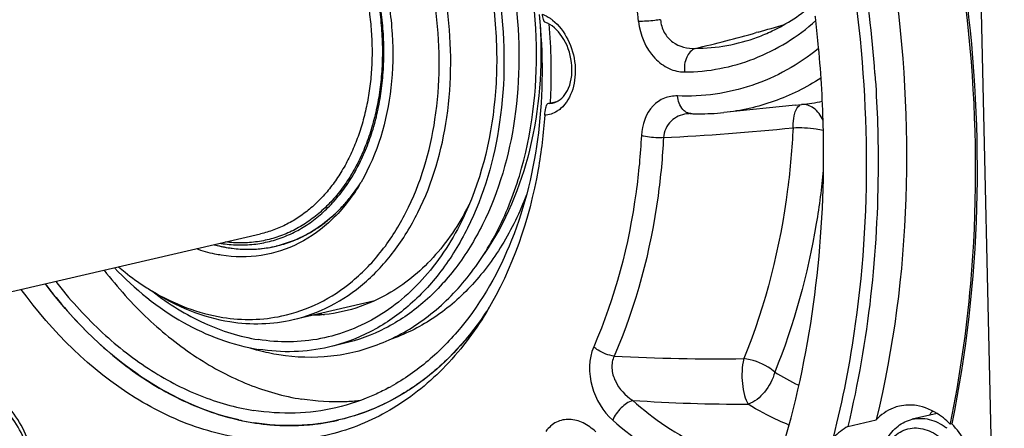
# Model space of a CAD drawing. Header units: millimetres. Extents: x -134 to 420, y 0 to 297.
# Tile 6 of 53: x 166.05 to 180.16, y 31.45 to 37.3. Entities that reach past the tile are written whole.
import ezdxf

# ---------------------------------------------------------------- set-up
doc = ezdxf.new("R2010")
doc.units = ezdxf.units.MM
doc.header["$LTSCALE"] = 23.1
doc.layers.add('COMPONENTS', color=7, linetype='CONTINUOUS')

msp = doc.modelspace()

# ---------------------------------------------------------------- linework, layer by layer
at = {"layer": 'COMPONENTS', "color": 7, "linetype": 'CONTINUOUS'}
for p, q in [((180.162, 23.21482), (179.59096, 47.96047)), ((173.61747, 36.10004), (173.7532, 36.13149)), ((173.61578, 36.09957), (173.61776, 36.10011)), ((177.16803, 36.07777), (176.14215, 35.9723)), ((177.16462, 36.07742), (177.25538, 36.08686)), ((175.65343, 35.95755), (175.65338, 35.95755)), ((161.41382, 32.36121), (169.5006, 34.23479)), ((169.96766, 33.00728), (171.1409, 33.2791)), ((170.69209, 32.66316), (170.47794, 32.61354)), ((179.19782, 31.66204), (178.84287, 31.57981)), ((170.33855, 31.51738), (170.32905, 31.51612)), ((177.91895, 31.47789), (178.32686, 31.5724)), ((179.38803, 31.50917), (179.38973, 31.5174)), ((179.40842, 31.51389), (179.38803, 31.50917))]:
    msp.add_line(p, q, dxfattribs=at)
at = {"layer": 'COMPONENTS', "color": 9, "linetype": 'CONTINUOUS'}
for p, q in [((176.63337, 37.12487), (176.60674, 37.1174)), ((173.63999, 36.10372), (173.74787, 36.12871))]:
    msp.add_line(p, q, dxfattribs=at)
at = {"layer": 'COMPONENTS', "color": 7, "linetype": 'CONTINUOUS'}
msp.add_lwpolyline([(175.65343, 35.95755), (175.65983, 35.95779), (175.67047, 35.95768)], dxfattribs=at)
at = {"layer": 'COMPONENTS', "color": 9, "linetype": 'CONTINUOUS'}
for centre, radius, start, end in [((163.8505, 36.15225), 11.12605, 5.808221, 10.222065), ((170.66428, 58.35167), 22.05011, 283.288102, 285.634393), ((170.86855, 57.61377), 21.28445, 285.714638, 286.77034), ((176.90415, 39.24254), 3.17517, 276.350956, 281.789688), ((173.63025, 36.41424), 0.31067, 271.796329, 280.227736), ((173.63032, 36.41357), 0.31, 280.236885, 283.062869), ((175.6802, 35.46228), 0.49598, 96.730044, 98.284052), ((175.68122, 35.45364), 0.50468, 95.19023, 96.730024), ((175.68215, 35.44329), 0.51507, 93.201097, 95.1886), ((173.57878, 70.10322), 34.53178, 272.819241, 275.909706), ((176.02081, 58.9028), 26.45782, 266.856756, 270.881517), ((178.64574, 35.07206), 3.32792, 237.783403, 244.5482), ((176.48497, 56.86744), 25.07221, 266.227506, 270.014616)]:
    msp.add_arc(centre, radius, start, end, dxfattribs=at)
at = {"layer": 'COMPONENTS', "color": 7, "linetype": 'CONTINUOUS'}
for centre, radius, start, end in [((159.84505, 35.20703), 18.50988, 4.11053, 9.239238), ((160.31059, 35.31715), 17.26338, 6.561576, 6.779424), ((160.39503, 35.32658), 17.17841, 5.277053, 6.562497), ((165.7278, 36.53982), 7.94109, 357.401077, 5.072018), ((160.72469, 35.35448), 16.84759, 1.20516, 5.285674), ((166.12501, 36.53157), 7.54391, 356.788543, 357.326859), ((173.64647, 36.34355), 0.23818, 283.085595, 292.83361), ((175.80455, 39.33906), 3.38404, 267.730389, 268.625295), ((175.80414, 39.32198), 3.36696, 268.625314, 269.522892), ((175.80433, 39.26743), 3.31241, 269.511738, 275.853533), ((168.77333, 36.3487), 2.56652, 326.318135, 327.039131), ((168.75284, 36.362), 2.59095, 326.671823, 327.68579), ((168.56211, 36.36477), 2.75555, 328.80848, 329.757115), ((169.13222, 36.35324), 3.76451, 331.060402, 333.275474), ((169.35224, 36.00765), 1.99488, 254.997151, 260.974069), ((169.35936, 36.03583), 2.02394, 255.046889, 257.591773), ((169.22838, 35.95352), 1.87775, 260.625383, 261.021876), ((169.34491, 35.96943), 1.95598, 257.587432, 261.010493), ((169.33487, 35.90681), 1.89257, 261.014515, 264.522361), ((169.33011, 35.85752), 1.84304, 264.523348, 268.106896), ((169.32855, 35.81155), 1.79704, 268.108077, 271.771086), ((169.32947, 35.77761), 1.76309, 271.775393, 275.505988), ((169.3313, 35.75791), 1.74332, 275.508232, 279.289968), ((169.3332, 35.74585), 1.73111, 279.292386, 283.043417), ((169.33325, 35.74546), 1.73071, 283.044732, 286.91071), ((169.6894, 36.33953), 3.40275, 237.280242, 238.924267), ((170.80971, 35.71407), 2.66351, 259.824274, 261.593648), ((168.97564, 35.61418), 4.51456, 325.304771, 326.40663), ((170.27758, 35.65973), 3.19515, 253.101912, 255.354024), ((170.24755, 35.54276), 3.07439, 255.34432, 260.97785), ((169.84322, 34.80397), 3.15022, 298.385096, 299.02975), ((179.84911, 31.16442), 0.89495, 143.22706, 148.035043), ((169.94867, 34.96834), 3.48079, 257.425948, 261.00904), ((169.93002, 34.85241), 3.36337, 261.014327, 264.677902), ((169.92472, 34.80083), 3.31151, 264.686319, 265.262493), ((169.92127, 34.75465), 3.26521, 265.255871, 268.826771), ((169.91989, 34.7075), 3.21804, 268.834205, 269.518068), ((169.91987, 34.66416), 3.1747, 269.511809, 273.180319), ((169.92171, 34.62393), 3.13443, 273.187687, 273.70732), ((169.92311, 34.60454), 3.11499, 273.70467, 277.4881), ((169.92639, 34.57878), 3.08902, 277.66784, 281.53589), ((169.92815, 34.56952), 3.07959, 281.538216, 282.5265), ((169.92845, 34.56817), 3.07821, 282.526556, 283.043382), ((178.57398, 30.70358), 1.14527, 44.700909, 48.121244), ((178.84073, 30.79478), 0.82587, 52.566846, 54.035752)]:
    msp.add_arc(centre, radius, start, end, dxfattribs=at)
for points, knots in [([(169.76544, 32.50641), (170.00986, 32.46779), (170.50801, 32.45229), (171.23485, 32.63304), (171.89599, 33.00883), (172.46243, 33.5586), (172.91512, 34.25589), (173.3593, 35.36941), (173.54714, 36.96499), (173.22142, 38.89166), (172.51997, 40.37123), (171.73518, 41.34013), (171.07539, 41.91248), (170.35714, 42.31961), (169.84268, 42.47149), (169.5882, 42.5117)], [0, 0, 0, 0, 0.05352936, 0.10633417, 0.16004616, 0.21610303, 0.27547821, 0.33855149, 0.47409381, 0.6166849, 0.75646109, 0.8226586, 0.88530789, 0.94427051, 1, 1, 1, 1]), ([(169.46282, 42.33991), (169.68381, 42.30499), (170.13122, 42.17834), (170.76431, 41.84341), (171.35749, 41.37135), (172.085, 40.56445), (172.78554, 39.30937), (173.22233, 37.62361), (173.22674, 35.91885), (172.85042, 34.60362), (172.32725, 33.74574), (171.85486, 33.23613), (171.30626, 32.86163), (170.89836, 32.71095), (170.69209, 32.66316)], [0, 0, 0, 0, 0.05416402, 0.11147199, 0.17234645, 0.236727, 0.3735312, 0.51550763, 0.65407491, 0.78180305, 0.84059496, 0.89600197, 0.94874128, 1, 1, 1, 1]), ([(169.24867, 42.29029), (169.46966, 42.25538), (169.91706, 42.12873), (170.55015, 41.7938), (171.14333, 41.32175), (171.87083, 40.51485), (172.57137, 39.25978), (173.00817, 37.57404), (173.01259, 35.86928), (172.63628, 34.55405), (172.11314, 33.69617), (171.64075, 33.18655), (171.09216, 32.81204), (170.68426, 32.66135), (170.47799, 32.61356)], [0, 0, 0, 0, 0.05416395, 0.11147183, 0.17234617, 0.23672658, 0.3735305, 0.51550677, 0.6540741, 0.78180253, 0.84059464, 0.89600183, 0.94874127, 1, 1, 1, 1]), ([(169.96752, 33.00725), (170.15301, 33.05022), (170.51983, 33.18568), (171.01317, 33.52244), (171.43799, 33.98068), (171.90847, 34.75212), (172.24691, 35.93483), (172.24296, 37.46785), (171.8502, 38.98379), (171.22023, 40.11243), (170.56602, 40.83806), (170.0326, 41.26254), (169.4633, 41.56374), (169.06097, 41.67763), (168.86224, 41.70902)], [0, 0, 0, 0, 0.05125909, 0.10399804, 0.15940464, 0.21819624, 0.34592403, 0.4844917, 0.62646898, 0.76327404, 0.82765504, 0.88853003, 0.94583612, 1, 1, 1, 1]), ([(169.80742, 33.05941), (169.99065, 33.09846), (170.35357, 33.22544), (170.84337, 33.54901), (171.2662, 33.99369), (171.73606, 34.74649), (172.07734, 35.90679), (172.08115, 37.41503), (171.70011, 38.90944), (171.08271, 40.02347), (170.43968, 40.74021), (169.91481, 41.15959), (169.35428, 41.45712), (168.95797, 41.56954), (168.76223, 41.60047)], [0, 0, 0, 0, 0.05125226, 0.10390016, 0.15916821, 0.2178114, 0.34531313, 0.48383895, 0.62594256, 0.76295689, 0.82744296, 0.88840848, 0.94578523, 1, 1, 1, 1]), ([(170.84325, 41.4009), (171.30774, 41.02173), (171.90299, 40.28548), (172.44728, 39.1577), (172.73893, 38.21855), (172.89002, 37.24684), (172.89716, 35.99461), (172.68635, 35.07158), (172.43595, 34.52677)], [0, 0, 0, 0, 0.2397793, 0.36855813, 0.49999889, 0.6314398, 0.76021909, 1, 1, 1, 1]), ([(168.93534, 34.09878), (168.97451, 34.09259), (169.05288, 34.08274), (169.17062, 34.07571), (169.28763, 34.07651), (169.40362, 34.08514), (169.5183, 34.10157), (169.63139, 34.12579), (169.74263, 34.15771), (169.85173, 34.19727), (169.95843, 34.24436), (170.06248, 34.29887), (170.16362, 34.36068), (170.29506, 34.45315), (170.45107, 34.5868), (170.62148, 34.77238), (170.77479, 34.98238), (170.90955, 35.21474), (171.02453, 35.4672), (171.11866, 35.73735), (171.19109, 36.02259), (171.24114, 36.32022), (171.26835, 36.62738), (171.27248, 36.94114), (171.25349, 37.25851), (171.21156, 37.57646), (171.1471, 37.89194), (171.06073, 38.20194), (170.95326, 38.50349), (170.82574, 38.79371), (170.67936, 39.06984), (170.51553, 39.32921), (170.33576, 39.56939), (170.08123, 39.85633), (169.79857, 40.10204), (169.4936, 40.29482), (169.26215, 40.4086), (169.02667, 40.49264), (168.86641, 40.52871), (168.78667, 40.54131)], [0, 0, 0, 0, 0.01334929, 0.02656638, 0.03967672, 0.05270744, 0.06568691, 0.07864437, 0.09160939, 0.10461143, 0.11767935, 0.13084093, 0.1441225, 0.15754851, 0.18490789, 0.21308206, 0.24217772, 0.27225811, 0.30334445, 0.33541914, 0.36842982, 0.40229393, 0.43690337, 0.47212902, 0.50782533, 0.54383461, 0.57999137, 0.61612646, 0.6520713, 0.68766197, 0.72274348, 0.75717406, 0.79082952, 0.82360784, 0.88619453, 0.91601974, 0.94487229, 0.97282646, 1, 1, 1, 1]), ([(169.69737, 40.34169), (170.0899, 40.08091), (170.59772, 39.52127), (171.05354, 38.63766), (171.29451, 37.88586), (171.40935, 37.10474), (171.38938, 36.11047), (171.18007, 35.38415), (170.94262, 34.97689)], [0, 0, 0, 0, 0.23735471, 0.36697059, 0.4999437, 0.63292523, 0.76256543, 1, 1, 1, 1]), ([(178.12989, 40.10777), (178.32003, 39.39528), (178.89557, 36.59193), (178.82482, 33.6375), (178.32686, 31.5724)], [0, 0, 0, 0, 0.257685, 1, 1, 1, 1]), ([(179.38973, 31.5174), (179.52633, 32.17845), (179.92265, 34.9398), (179.68393, 37.78139), (179.1959, 39.83492)], [0, 0, 0, 0, 0.24230969, 1, 1, 1, 1]), ([(179.21629, 39.83965), (179.38187, 39.14294), (179.8861, 36.40058), (179.82874, 33.54272), (179.40842, 31.51389)], [0, 0, 0, 0, 0.25685435, 1, 1, 1, 1]), ([(177.71404, 31.32065), (177.85003, 31.85577), (178.28488, 34.10523), (178.22893, 36.44016), (177.95013, 38.15357)], [0, 0, 0, 0, 0.24130962, 1, 1, 1, 1]), ([(176.62452, 37.05315), (176.69626, 37.07957), (176.98449, 37.20104), (177.24942, 37.37589), (177.42921, 37.52887)], [0, 0, 0, 0, 0.24463324, 1, 1, 1, 1]), ([(173.49411, 37.37739), (173.55309, 36.81601), (173.55227, 35.71179), (173.18363, 34.1653), (172.56878, 33.06908), (171.92286, 32.4071), (171.55995, 32.15389), (171.37191, 32.04953)], [0, 0, 0, 0, 0.28028611, 0.54292837, 0.78194661, 0.89321075, 1, 1, 1, 1]), ([(173.57842, 37.26962), (173.56582, 37.27405), (173.55031, 37.3194), (173.54369, 37.35545), (173.54071, 37.38212)], [0, 0, 0, 0, 0.33247817, 1, 1, 1, 1]), ([(173.73889, 36.12403), (173.82008, 36.15818), (173.96152, 36.34812), (173.98235, 36.70287), (173.86349, 37.05448), (173.6786, 37.23412), (173.57842, 37.26962)], [0, 0, 0, 0, 0.19529198, 0.47060407, 0.76433464, 1, 1, 1, 1]), ([(173.50839, 37.22529), (173.54405, 36.62738), (173.46139, 35.47399), (173.01574, 34.39308), (172.70751, 33.94915)], [0, 0, 0, 0, 0.52568723, 1, 1, 1, 1]), ([(178.30732, 36.53384), (178.33843, 36.09955), (178.39903, 34.4066), (178.21397, 32.70137), (177.91895, 31.47789)], [0, 0, 0, 0, 0.25703334, 1, 1, 1, 1]), ([(173.57416, 35.93293), (173.57662, 35.96905), (173.58539, 36.02489), (173.60129, 36.08372), (173.61578, 36.09957)], [0, 0, 0, 0, 0.62761563, 1, 1, 1, 1]), ([(173.57416, 35.93293), (173.55648, 35.6728), (173.44032, 34.6956), (173.11483, 33.73392), (172.73993, 33.11459)], [0, 0, 0, 0, 0.26478467, 1, 1, 1, 1]), ([(176.58146, 30.02572), (176.75646, 30.45222), (177.38295, 32.28133), (177.59917, 34.23969), (177.56855, 35.70883)], [0, 0, 0, 0, 0.23880407, 1, 1, 1, 1]), ([(170.91932, 34.93767), (170.81076, 34.75837), (170.55932, 34.43357), (170.07245, 34.07736), (169.51558, 33.89521), (169.12807, 33.89908), (168.93926, 33.92891)], [0, 0, 0, 0, 0.26678559, 0.51612245, 0.75670314, 1, 1, 1, 1]), ([(170.91767, 34.93845), (170.77439, 34.72057), (170.50956, 34.42761), (170.0741, 34.16718), (169.84151, 34.08666), (169.72389, 34.05941)], [0, 0, 0, 0, 0.5166571, 0.76079089, 1, 1, 1, 1]), ([(169.83668, 34.08959), (169.8893, 34.10558), (169.99345, 34.14274), (170.14445, 34.21324), (170.28993, 34.29829), (170.42919, 34.39749), (170.56159, 34.51036), (170.68652, 34.63635), (170.8034, 34.77488), (170.87479, 34.87401), (170.90901, 34.92536)], [0, 0, 0, 0, 0.1189741, 0.23882652, 0.3600392, 0.48305343, 0.60825887, 0.73598569, 0.86649966, 1, 1, 1, 1]), ([(173.3136, 34.79384), (173.21807, 34.54427), (172.99173, 34.07441), (172.53507, 33.46646), (171.98556, 32.99887), (171.56358, 32.7913), (171.34807, 32.71858)], [0, 0, 0, 0, 0.27200563, 0.52741725, 0.76848422, 1, 1, 1, 1]), ([(172.43595, 34.52677), (172.29473, 34.21954), (171.95117, 33.65753), (171.23119, 33.01992), (170.37184, 32.67935), (169.76352, 32.67436), (169.4695, 32.72081)], [0, 0, 0, 0, 0.27200642, 0.52249029, 0.76054309, 1, 1, 1, 1]), ([(172.42666, 34.53164), (172.2829, 34.27171), (171.94361, 33.80064), (171.47743, 33.44883), (171.2321, 33.32309)], [0, 0, 0, 0, 0.51865016, 1, 1, 1, 1]), ([(168.93926, 33.92891), (168.90894, 33.9337), (168.78632, 33.95603), (168.66582, 33.98968), (168.57716, 34.02063)], [0, 0, 0, 0, 0.24639032, 1, 1, 1, 1]), ([(169.03928, 34.03747), (169.09688, 34.02837), (169.21222, 34.01549), (169.38535, 34.01262), (169.5564, 34.02637), (169.6686, 34.0466), (169.72389, 34.05941)], [0, 0, 0, 0, 0.25391689, 0.50451409, 0.75283564, 1, 1, 1, 1]), ([(167.40765, 33.74952), (167.69788, 33.44503), (168.32759, 32.92987), (169.09661, 32.64075), (169.47272, 32.58133)], [0, 0, 0, 0, 0.52488159, 1, 1, 1, 1]), ([(167.46465, 33.7623), (167.49571, 33.73607), (167.6195, 33.63473), (167.74973, 33.5412), (167.85011, 33.47671)], [0, 0, 0, 0, 0.25415516, 1, 1, 1, 1]), ([(167.25886, 33.71501), (167.45111, 33.46717), (167.861, 33.0112), (168.55974, 32.45381), (169.30602, 32.05818), (169.83352, 31.90868), (170.09407, 31.86751)], [0, 0, 0, 0, 0.2720095, 0.5291831, 0.77125211, 1, 1, 1, 1]), ([(166.4168, 33.52018), (166.61703, 33.25332), (167.04568, 32.76205), (167.78112, 32.16084), (168.5697, 31.73436), (169.12872, 31.57393), (169.4047, 31.53033)], [0, 0, 0, 0, 0.27248421, 0.5298886, 0.77179955, 1, 1, 1, 1]), ([(169.1909, 31.57104), (168.66274, 31.68873), (167.59688, 32.20014), (166.78132, 33.03456), (166.41736, 33.51949)], [0, 0, 0, 0, 0.47158369, 1, 1, 1, 1]), ([(166.56542, 33.55435), (166.75766, 33.30651), (167.16755, 32.85054), (167.8663, 32.29315), (168.61258, 31.89752), (169.14008, 31.74802), (169.40063, 31.70685)], [0, 0, 0, 0, 0.2720095, 0.5291831, 0.77125211, 1, 1, 1, 1]), ([(172.73993, 33.11459), (172.56271, 32.82184), (172.15745, 32.2877), (171.38658, 31.67685), (170.50533, 31.31703), (169.55884, 31.23055), (168.59651, 31.41923), (167.31363, 32.03483), (166.51455, 32.83224), (166.07213, 33.43943)], [0, 0, 0, 0, 0.12712011, 0.24643514, 0.36115567, 0.47569146, 0.59450381, 0.72092832, 1, 1, 1, 1]), ([(167.93211, 33.42403), (168.10833, 33.31083), (168.47197, 33.12053), (168.868, 33.00923), (169.06372, 32.97831)], [0, 0, 0, 0, 0.51386133, 1, 1, 1, 1]), ([(167.933, 33.42512), (168.09428, 33.32794), (168.42566, 33.16441), (168.78297, 33.06755), (168.95978, 33.03962)], [0, 0, 0, 0, 0.51263867, 1, 1, 1, 1]), ([(167.95624, 33.40848), (168.18457, 33.23096), (168.66315, 32.93256), (169.20353, 32.76283), (169.4695, 32.72081)], [0, 0, 0, 0, 0.51786903, 1, 1, 1, 1]), ([(171.2321, 33.32309), (171.07651, 33.24334), (170.74705, 33.11769), (170.39761, 33.07021), (170.22324, 33.06594)], [0, 0, 0, 0, 0.50060163, 1, 1, 1, 1]), ([(172.78049, 33.18429), (172.64025, 32.96485), (172.32991, 32.55887), (171.94633, 32.2198), (171.74427, 32.07693)], [0, 0, 0, 0, 0.51275063, 1, 1, 1, 1]), ([(168.95978, 33.03962), (169.10122, 33.01727), (169.38606, 32.99722), (169.66988, 33.0301), (169.80742, 33.05941)], [0, 0, 0, 0, 0.5045109, 1, 1, 1, 1]), ([(172.68747, 33.04444), (172.43427, 32.67873), (171.83259, 32.03671), (171.02822, 31.66322), (170.62316, 31.56938)], [0, 0, 0, 0, 0.5168625, 1, 1, 1, 1]), ([(169.06372, 32.97831), (169.21464, 32.95447), (169.51882, 32.93427), (169.82135, 32.97339), (169.96752, 33.00725)], [0, 0, 0, 0, 0.50454405, 1, 1, 1, 1]), ([(170.47799, 32.61356), (170.31542, 32.57589), (169.97892, 32.53235), (169.64058, 32.55481), (169.47272, 32.58133)], [0, 0, 0, 0, 0.49545766, 1, 1, 1, 1]), ([(160.46127, 32.41686), (160.87287, 31.42869), (161.85639, 29.57943), (163.80646, 27.25918), (166.08272, 25.60038), (167.79598, 25.00345), (168.63568, 24.87079)], [0, 0, 0, 0, 0.27759497, 0.53896686, 0.77954471, 1, 1, 1, 1]), ([(171.74427, 32.07693), (171.57444, 31.95684), (171.21521, 31.74908), (170.82204, 31.61545), (170.62313, 31.56937)], [0, 0, 0, 0, 0.50461724, 1, 1, 1, 1]), ([(166.18512, 31.08528), (166.15337, 31.20485), (166.06451, 31.43056), (165.82326, 31.77839), (165.53993, 31.95693), (165.35537, 31.97052)], [0, 0, 0, 0, 0.29165862, 0.56370701, 1, 1, 1, 1]), ([(171.34082, 32.0325), (171.28074, 32.00003), (171.03839, 31.87905), (170.77983, 31.79044), (170.58254, 31.74473)], [0, 0, 0, 0, 0.25219076, 1, 1, 1, 1]), ([(170.92324, 31.84563), (170.8551, 31.83823), (170.57881, 31.81768), (170.29992, 31.83499), (170.09407, 31.86751)], [0, 0, 0, 0, 0.24748888, 1, 1, 1, 1]), ([(178.65969, 31.76833), (178.62875, 31.76118), (178.50451, 31.72227), (178.39429, 31.6436), (178.32686, 31.5724)], [0, 0, 0, 0, 0.24462824, 1, 1, 1, 1]), ([(179.33852, 31.5563), (179.30588, 31.58555), (179.178, 31.6876), (179.02167, 31.75738), (178.90321, 31.7761)], [0, 0, 0, 0, 0.26762972, 1, 1, 1, 1]), ([(170.58254, 31.74473), (170.3914, 31.70045), (169.99577, 31.64926), (169.59799, 31.67567), (169.40063, 31.70685)], [0, 0, 0, 0, 0.49545948, 1, 1, 1, 1]), ([(170.62313, 31.56937), (170.42607, 31.52372), (170.01823, 31.47096), (169.60815, 31.49818), (169.4047, 31.53033)], [0, 0, 0, 0, 0.4954603, 1, 1, 1, 1]), ([(178.34826, 30.74288), (178.34596, 30.84234), (178.36364, 31.03464), (178.46063, 31.29345), (178.59929, 31.46077), (178.7339, 31.54562), (178.80627, 31.57133), (178.84287, 31.57981)], [0, 0, 0, 0, 0.28525239, 0.54693883, 0.78197831, 0.89226481, 1, 1, 1, 1]), ([(178.84287, 31.57981), (178.88204, 31.58888), (178.96401, 31.59759), (179.13385, 31.57541), (179.25404, 31.51525), (179.32575, 31.46323)], [0, 0, 0, 0, 0.23636414, 0.47909575, 1, 1, 1, 1]), ([(179.22144, 29.4349), (179.30154, 29.45343), (179.46069, 29.52692), (179.64781, 29.72388), (179.77567, 29.98815), (179.85906, 30.40941), (179.78665, 30.96473), (179.56009, 31.36071), (179.40842, 31.51389)], [0, 0, 0, 0, 0.10131991, 0.20957899, 0.32859789, 0.45832975, 0.73434939, 1, 1, 1, 1]), ([(178.35464, 30.71008), (178.35221, 30.81536), (178.37017, 30.97188), (178.44393, 31.15854), (178.51881, 31.27492), (178.61217, 31.36628), (178.72078, 31.42852), (178.84015, 31.45843), (178.96479, 31.45459), (179.08921, 31.41768), (179.20858, 31.34986), (179.31867, 31.25415), (179.45029, 31.09141), (179.56825, 30.84284), (179.60551, 30.62302), (179.60807, 30.51205)], [0, 0, 0, 0, 0.13650812, 0.19975378, 0.25898921, 0.31455644, 0.36747666, 0.41935255, 0.4720407, 0.52719882, 0.58593288, 0.64866921, 0.71520414, 0.85610947, 1, 1, 1, 1])]:
    msp.add_open_spline(points, degree=3, knots=knots, dxfattribs=at)
at = {"layer": 'COMPONENTS', "color": 9, "linetype": 'CONTINUOUS'}
for points, knots in [([(168.78734, 40.51223), (168.86566, 40.49986), (169.02307, 40.46452), (169.25443, 40.38237), (169.4819, 40.27123), (169.78174, 40.08301), (170.06003, 39.84313), (170.31106, 39.56288), (170.48863, 39.32825), (170.65078, 39.07477), (170.79605, 38.80478), (170.92307, 38.52082), (171.03066, 38.22557), (171.11781, 37.92179), (171.18369, 37.61235), (171.22769, 37.30015), (171.2494, 36.98812), (171.2486, 36.67919), (171.22531, 36.37627), (171.17971, 36.0822), (171.11224, 35.79973), (171.0235, 35.53152), (170.9143, 35.28009), (170.78562, 35.0478), (170.63863, 34.83686), (170.47468, 34.6493), (170.32412, 34.51307), (170.19696, 34.41799), (170.09902, 34.35401), (169.99813, 34.29705), (169.89454, 34.24725), (169.78849, 34.20475), (169.68023, 34.16963), (169.57003, 34.14199), (169.45815, 34.12189), (169.34485, 34.10937), (169.23041, 34.10448), (169.11511, 34.10721), (169.03822, 34.11408), (168.99977, 34.11875)], [0, 0, 0, 0, 0.02713623, 0.05504415, 0.08383991, 0.11359731, 0.17601989, 0.2087049, 0.2422637, 0.27659771, 0.31158649, 0.34709216, 0.3829636, 0.41904063, 0.45515806, 0.49114974, 0.52685255, 0.56211047, 0.59677865, 0.63072764, 0.66384771, 0.69605326, 0.72728728, 0.75752579, 0.7867819, 0.81510905, 0.84260286, 0.85608525, 0.86941416, 0.88261267, 0.89570579, 0.90872013, 0.92168357, 0.93462478, 0.94757278, 0.9605565, 0.97360429, 0.98674349, 1, 1, 1, 1]), ([(168.71833, 40.39272), (168.78786, 40.38173), (168.92751, 40.35116), (169.1333, 40.28147), (169.33625, 40.188), (169.60469, 40.03049), (169.85675, 39.82991), (170.08773, 39.59479), (170.25321, 39.3976), (170.40699, 39.18382), (170.5479, 38.9551), (170.6748, 38.71327), (170.78671, 38.46025), (170.88273, 38.19804), (170.98855, 37.83905), (171.05976, 37.47069), (171.09481, 37.09973), (171.10271, 36.82366), (171.09223, 36.5514), (171.06343, 36.28509), (171.01653, 36.02684), (170.95191, 35.7787), (170.87005, 35.54264), (170.77158, 35.32052), (170.65727, 35.11412), (170.528, 34.92508), (170.38474, 34.75493), (170.22862, 34.60506), (170.06086, 34.47671), (169.88278, 34.37095), (169.69586, 34.28871), (169.56611, 34.24996), (169.5006, 34.23479)], [0, 0, 0, 0, 0.02672057, 0.05412958, 0.08232784, 0.11138388, 0.17212656, 0.20385607, 0.23641724, 0.26974106, 0.30373962, 0.33830926, 0.37333354, 0.4086863, 0.44423449, 0.51533126, 0.55064153, 0.58560319, 0.62009137, 0.65399144, 0.68720198, 0.71963782, 0.75123318, 0.78194477, 0.81175493, 0.84067438, 0.86874457, 0.8960391, 0.92266368, 0.94875426, 0.97447271, 1, 1, 1, 1]), ([(173.54071, 37.38212), (173.57979, 37.36691), (173.63012, 37.33951), (173.67565, 37.30584), (173.68716, 37.29671)], [0, 0, 0, 0, 0.74051912, 1, 1, 1, 1]), ([(173.68716, 37.29671), (173.7791, 37.22378), (173.93006, 37.01881), (174.05967, 36.57537), (173.97027, 36.17091), (173.80306, 36.02903)], [0, 0, 0, 0, 0.25315567, 0.52692421, 1, 1, 1, 1]), ([(175.23471, 37.30247), (175.20746, 37.2984), (175.10288, 37.28508), (174.99733, 37.27701), (174.91943, 37.27819)], [0, 0, 0, 0, 0.26120946, 1, 1, 1, 1]), ([(174.91943, 37.27819), (174.93885, 37.08708), (175.05635, 36.80748), (175.34275, 36.59173), (175.50429, 36.5532), (175.57965, 36.55366)], [0, 0, 0, 0, 0.54583271, 0.78586891, 1, 1, 1, 1]), ([(175.23471, 37.30247), (175.23818, 37.23902), (175.27535, 37.11424), (175.43707, 36.93435), (175.62135, 36.88448), (175.73245, 36.89192)], [0, 0, 0, 0, 0.26918582, 0.52837296, 1, 1, 1, 1]), ([(175.57965, 36.55366), (175.91764, 36.55574), (176.60806, 36.68621), (177.20081, 37.05992), (177.46095, 37.28888)], [0, 0, 0, 0, 0.49375989, 1, 1, 1, 1]), ([(177.49981, 36.8878), (177.21548, 36.66016), (176.57072, 36.29723), (175.83644, 36.196), (175.47846, 36.21019)], [0, 0, 0, 0, 0.50413208, 1, 1, 1, 1]), ([(175.73245, 36.89192), (175.67761, 36.87196), (175.58537, 36.75898), (175.57161, 36.6248), (175.57965, 36.55366)], [0, 0, 0, 0, 0.44904155, 1, 1, 1, 1]), ([(177.53307, 36.46607), (177.32366, 36.33073), (176.87566, 36.10744), (176.38699, 35.99747), (176.14215, 35.9723)], [0, 0, 0, 0, 0.50323811, 1, 1, 1, 1]), ([(175.47846, 36.21019), (175.415, 36.2127), (175.28301, 36.19149), (175.04496, 36.02697), (174.96862, 35.79586), (174.96056, 35.64409)], [0, 0, 0, 0, 0.22600156, 0.45915876, 1, 1, 1, 1]), ([(175.59929, 35.97957), (175.58249, 35.98965), (175.51434, 36.04853), (175.48454, 36.14138), (175.47846, 36.21019)], [0, 0, 0, 0, 0.22092006, 1, 1, 1, 1]), ([(173.80306, 36.02903), (173.78664, 36.0151), (173.71931, 35.9655), (173.63598, 35.93761), (173.57416, 35.93293)], [0, 0, 0, 0, 0.25781507, 1, 1, 1, 1]), ([(177.1608, 35.96479), (177.1643, 35.97663), (177.17744, 36.01493), (177.19794, 36.05307), (177.22004, 36.07102)], [0, 0, 0, 0, 0.30242482, 1, 1, 1, 1]), ([(177.56208, 35.86443), (177.53157, 35.93034), (177.45308, 36.0447), (177.31494, 36.09298), (177.25538, 36.08686)], [0, 0, 0, 0, 0.54813748, 1, 1, 1, 1]), ([(175.60874, 35.95308), (175.52766, 35.94127), (175.35909, 35.87301), (175.28143, 35.70001), (175.27723, 35.61323)], [0, 0, 0, 0, 0.48536562, 1, 1, 1, 1]), ([(177.13421, 35.75496), (177.13433, 35.77446), (177.13671, 35.84497), (177.14629, 35.91577), (177.1608, 35.96479)], [0, 0, 0, 0, 0.27608424, 1, 1, 1, 1]), ([(177.13421, 35.75496), (177.11957, 35.46168), (177.02049, 34.33604), (176.74484, 33.22216), (176.42786, 32.44811)], [0, 0, 0, 0, 0.25984081, 1, 1, 1, 1]), ([(177.13421, 35.75496), (177.24473, 35.76142), (177.39035, 35.75489), (177.53254, 35.72926), (177.56536, 35.72164)], [0, 0, 0, 0, 0.76669583, 1, 1, 1, 1]), ([(174.96056, 35.64409), (174.94624, 35.37422), (174.85006, 34.34157), (174.5833, 33.32069), (174.27648, 32.61774)], [0, 0, 0, 0, 0.26054696, 1, 1, 1, 1]), ([(175.27723, 35.61323), (175.26242, 35.33426), (175.163, 34.26678), (174.88724, 33.21145), (174.57007, 32.48479)], [0, 0, 0, 0, 0.26054695, 1, 1, 1, 1]), ([(175.27723, 35.61323), (175.24988, 35.61169), (175.14367, 35.61061), (175.03629, 35.62196), (174.96056, 35.64409)], [0, 0, 0, 0, 0.25776302, 1, 1, 1, 1]), ([(177.56778, 35.14686), (177.54278, 34.89119), (177.41362, 33.90672), (177.15049, 32.93765), (176.87156, 32.25652)], [0, 0, 0, 0, 0.25871712, 1, 1, 1, 1]), ([(174.27648, 32.61774), (174.20078, 32.44429), (174.20453, 32.03384), (174.40752, 31.69191), (174.54885, 31.56688)], [0, 0, 0, 0, 0.50073152, 1, 1, 1, 1]), ([(174.57006, 32.48478), (174.48851, 32.49453), (174.38272, 32.53518), (174.29582, 32.60012), (174.27648, 32.61774)], [0, 0, 0, 0, 0.75838736, 1, 1, 1, 1]), ([(174.57007, 32.48479), (174.54397, 32.43213), (174.52411, 32.3049), (174.59574, 32.06457), (174.73107, 31.9174), (174.83534, 31.84955)], [0, 0, 0, 0, 0.23846999, 0.49517096, 1, 1, 1, 1]), ([(176.42786, 32.44811), (176.39974, 32.33195), (176.39331, 32.15023), (176.43021, 31.93126), (176.46658, 31.83292), (176.49136, 31.79523)], [0, 0, 0, 0, 0.53750477, 0.7971369, 1, 1, 1, 1]), ([(176.87156, 32.25652), (176.84211, 32.28216), (176.70971, 32.37661), (176.55043, 32.43463), (176.42786, 32.44811)], [0, 0, 0, 0, 0.24048054, 1, 1, 1, 1]), ([(176.87156, 32.25652), (176.84494, 32.15192), (176.74645, 31.96722), (176.58279, 31.82593), (176.49136, 31.79523)], [0, 0, 0, 0, 0.52811361, 1, 1, 1, 1]), ([(166.2276, 31.10213), (166.16333, 31.34323), (165.95635, 31.77138), (165.54326, 32.05101), (165.33604, 32.08753)], [0, 0, 0, 0, 0.54252276, 1, 1, 1, 1]), ([(174.83534, 31.84956), (174.77282, 31.82949), (174.65869, 31.74489), (174.57628, 31.63237), (174.54885, 31.56688)], [0, 0, 0, 0, 0.48048958, 1, 1, 1, 1]), ([(174.83534, 31.84956), (175.13579, 31.58376), (175.77949, 31.1448), (176.53768, 30.93686), (176.90262, 30.91188)], [0, 0, 0, 0, 0.5230482, 1, 1, 1, 1]), ([(177.07523, 31.49758), (177.02542, 31.51728), (176.82409, 31.60264), (176.63111, 31.70737), (176.49136, 31.79523)], [0, 0, 0, 0, 0.24499431, 1, 1, 1, 1]), ([(174.3065, 31.40017), (174.25249, 31.45108), (174.1365, 31.53571), (173.93435, 31.59418), (173.73217, 31.55324), (173.63132, 31.46077), (173.59215, 31.40641)], [0, 0, 0, 0, 0.27329232, 0.51999891, 0.753267, 1, 1, 1, 1]), ([(174.54885, 31.56688), (174.87346, 31.2797), (175.57009, 30.8071), (176.39223, 30.5915), (176.78631, 30.57109)], [0, 0, 0, 0, 0.52342687, 1, 1, 1, 1])]:
    msp.add_open_spline(points, degree=3, knots=knots, dxfattribs=at)
for points in [[(175.73245, 36.89192), (176.03462, 36.89378), (176.34097, 36.94872), (176.62452, 37.05315)], [(177.22004, 36.07102), (177.23006, 36.07916), (177.24256, 36.08535), (177.25538, 36.08686)], [(175.63634, 35.96327), (175.62338, 35.96703), (175.61086, 35.97264), (175.59929, 35.97957)], [(175.67053, 35.95768), (175.65899, 35.95813), (175.64743, 35.96005), (175.63634, 35.96327)]]:
    msp.add_open_spline(points, degree=3, dxfattribs=at)
at = {"layer": 'COMPONENTS', "color": 7, "linetype": 'CONTINUOUS'}
for points in [[(173.63999, 36.10372), (173.63189, 36.10263), (173.62372, 36.10153), (173.61591, 36.09914)], [(178.90321, 31.7761), (178.82299, 31.78877), (178.73882, 31.78663), (178.65969, 31.76833)], [(177.91895, 31.47789), (177.84596, 31.43223), (177.77609, 31.38033), (177.71404, 31.32065)]]:
    msp.add_open_spline(points, degree=3, dxfattribs=at)

doc.saveas('drawing.dxf')
